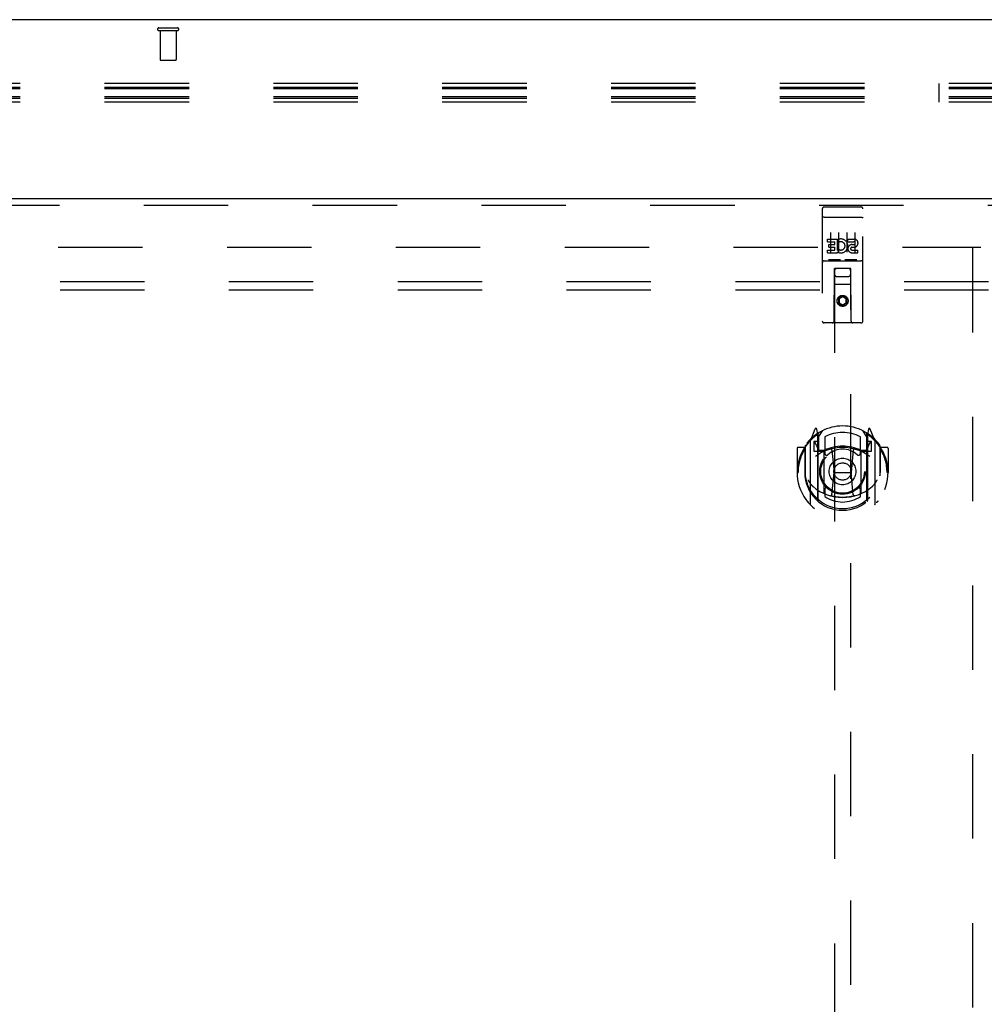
# Model space of a CAD drawing. Header units: inches. Extents: x 0 to 236, y 0 to 153.
# Tile 48 of 99: x 79 to 94, y 85 to 100. Entities that reach past the tile are written whole.
import ezdxf

# ---------------------------------------------------------------- set-up
doc = ezdxf.new("R2010")
doc.units = ezdxf.units.IN
doc.header["$LTSCALE"] = 12.986111
doc.header["$MEASUREMENT"] = 0
doc.linetypes.add('HIDDEN', pattern=[0.2, 0.1, -0.1])
doc.layers.get('0').update_dxf_attribs({"linetype": 'CONTINUOUS'})
for name, color, linetype in [('DEFAULT_2', 8, 'HIDDEN'), ('DOOR_3_ASSEMBLY', 7, 'CONTINUOUS'), ('SUBPANELS', 7, 'CONTINUOUS')]:
    doc.layers.add(name, color=color, linetype=linetype)

msp = doc.modelspace()

# ---------------------------------------------------------------- linework, layer by layer
at = {"color": 7, "linetype": 'Continuous'}
msp.add_line((174.814, 99.742), (56.939, 99.742), dxfattribs=at)
at = {"layer": 'DEFAULT_2', "color": 8, "linetype": 'HIDDEN'}
for p, q in [((81.359, 99.617), (81.643, 99.617)), ((81.359, 99.574), (81.643, 99.574)), ((81.377, 99.574), (81.377, 99.127)), ((81.625, 99.574), (81.625, 99.127)), ((81.387, 99.117), (81.615, 99.117)), ((136.364, 98.758), (56.971, 98.758)), ((136.364, 98.697), (56.971, 98.697)), ((136.364, 98.675), (56.971, 98.675)), ((93.364, 98.47), (93.364, 98.758)), ((136.364, 98.553), (56.971, 98.553)), ((136.364, 98.531), (56.971, 98.531)), ((136.364, 98.47), (56.971, 98.47)), ((59.032, 96.242), (94.001, 96.242)), ((93.876, 96.227), (93.876, 17.257))]:
    msp.add_line(p, q, dxfattribs=at)
for centre, radius, start, end in [((81.359, 99.595), 0.0215, 90, 270), ((81.643, 99.595), 0.0215, 270, 90), ((81.387, 99.127), 0.01, 180, 270), ((81.615, 99.127), 0.01, 270, 360)]:
    msp.add_arc(centre, radius, start, end, dxfattribs=at)
at = {"layer": 'DOOR_3_ASSEMBLY', "color": 3, "linetype": 'Continuous'}
msp.add_line((57.751, 96.992), (94.689, 96.992), dxfattribs=at)
at = {"layer": 'DOOR_3_ASSEMBLY', "color": 8, "linetype": 'HIDDEN'}
for p, q in [((57.751, 96.888), (94.689, 96.888)), ((91.594, 96.859), (92.159, 96.859)), ((91.564, 96.829), (91.564, 95.104)), ((91.58, 96.7), (91.579, 96.7)), ((91.581, 96.701), (91.58, 96.7)), ((91.582, 96.701), (91.581, 96.701)), ((91.583, 96.701), (91.582, 96.701)), ((91.583, 96.701), (91.583, 96.701)), ((91.584, 96.701), (91.583, 96.701)), ((91.585, 96.701), (91.584, 96.701)), ((91.586, 96.701), (91.585, 96.701)), ((91.587, 96.701), (91.586, 96.701)), ((91.587, 96.701), (91.587, 96.701)), ((91.588, 96.701), (91.587, 96.701)), ((91.589, 96.701), (91.588, 96.701)), ((91.59, 96.701), (91.589, 96.701)), ((91.591, 96.701), (91.59, 96.701)), ((91.592, 96.701), (91.591, 96.701)), ((91.593, 96.701), (91.592, 96.701)), ((91.592, 96.701), (91.592, 96.701)), ((91.593, 96.701), (92.159, 96.701)), ((92.159, 96.701), (92.159, 96.701)), ((92.159, 96.701), (92.16, 96.701)), ((92.16, 96.701), (92.161, 96.701)), ((92.161, 96.701), (92.162, 96.701)), ((92.162, 96.701), (92.163, 96.701)), ((92.163, 96.701), (92.164, 96.701)), ((92.164, 96.701), (92.164, 96.701)), ((92.164, 96.701), (92.165, 96.701)), ((92.165, 96.701), (92.166, 96.701)), ((92.166, 96.701), (92.167, 96.701)), ((92.167, 96.701), (92.168, 96.701)), ((92.168, 96.701), (92.169, 96.701)), ((92.169, 96.701), (92.169, 96.701)), ((92.169, 96.701), (92.17, 96.701)), ((92.17, 96.701), (92.171, 96.701)), ((92.171, 96.701), (92.172, 96.701)), ((92.189, 95.104), (92.189, 96.829)), ((91.689, 96.468), (91.689, 96.162)), ((91.814, 96.468), (91.814, 96.162)), ((91.939, 96.468), (91.939, 96.162)), ((92.064, 96.468), (92.064, 96.162)), ((91.644, 96.324), (91.644, 96.366)), ((91.644, 96.366), (91.8, 96.366)), ((91.644, 96.324), (91.758, 96.324)), ((91.666, 96.239), (91.666, 96.282)), ((91.666, 96.282), (91.758, 96.282)), ((91.666, 96.239), (91.758, 96.239)), ((91.758, 96.282), (91.758, 96.324)), ((91.758, 96.196), (91.758, 96.239)), ((91.8, 96.189), (91.8, 96.366)), ((91.825, 96.318), (91.808, 96.357)), ((91.957, 96.324), (91.957, 96.366)), ((91.957, 96.366), (92.049, 96.366)), ((91.957, 96.324), (92.049, 96.324)), ((92.017, 96.239), (92.063, 96.239)), ((92.021, 96.28), (92.049, 96.28)), ((91.644, 96.153), (91.644, 96.196)), ((91.644, 96.196), (91.758, 96.196)), ((91.644, 96.153), (91.8, 96.153)), ((91.8, 96.189), (91.813, 96.207)), ((91.8, 96.153), (91.8, 96.166)), ((91.804, 96.164), (91.8, 96.166)), ((92.021, 96.196), (92.113, 96.196)), ((92.021, 96.153), (92.113, 96.153)), ((92.113, 96.153), (92.113, 96.196)), ((91.594, 96.031), (92.159, 96.031)), ((91.837, 96.047), (91.665, 96.047)), ((92.087, 96.047), (91.915, 96.047)), ((91.746, 95.104), (91.75, 95.914)), ((91.771, 95.914), (91.75, 95.914)), ((91.751, 95.914), (91.751, 58.913)), ((91.981, 95.914), (91.771, 95.914)), ((91.791, 95.789), (91.961, 95.789)), ((92.003, 95.914), (91.981, 95.914)), ((92.001, 58.913), (92.001, 95.914)), ((92.006, 95.104), (92.003, 95.914)), ((92.004, 95.664), (91.749, 95.664)), ((91.876, 95.486), (91.814, 95.45)), ((91.876, 95.486), (91.876, 95.475)), ((91.939, 95.45), (91.876, 95.486)), ((91.814, 95.45), (91.814, 95.378)), ((91.814, 95.45), (91.824, 95.444)), ((91.814, 95.378), (91.824, 95.384)), ((91.814, 95.378), (91.876, 95.342)), ((91.876, 95.475), (91.824, 95.444)), ((91.824, 95.444), (91.824, 95.384)), ((91.824, 95.384), (91.876, 95.353)), ((91.929, 95.444), (91.876, 95.475)), ((91.876, 95.353), (91.929, 95.384)), ((91.876, 95.342), (91.939, 95.378)), ((91.876, 95.342), (91.876, 95.353)), ((91.939, 95.45), (91.929, 95.444)), ((91.929, 95.384), (91.929, 95.444)), ((91.939, 95.378), (91.929, 95.384)), ((91.939, 95.378), (91.939, 95.45)), ((92.159, 95.074), (91.594, 95.074)), ((91.451, 93.44), (91.381, 93.265)), ((91.473, 93.36), (91.472, 93.36)), ((91.472, 93.36), (91.472, 93.36)), ((91.494, 93.357), (91.479, 93.437)), ((91.494, 92.34), (91.494, 93.357)), ((91.501, 93.309), (91.571, 93.418)), ((91.501, 92.365), (91.501, 93.368)), ((92.181, 93.418), (92.251, 93.309)), ((92.251, 92.365), (92.251, 93.368)), ((92.273, 93.437), (92.259, 93.357)), ((92.259, 93.357), (92.259, 92.34)), ((92.28, 93.36), (92.276, 93.363)), ((92.372, 93.265), (92.302, 93.44)), ((91.376, 93.254), (91.376, 92.287)), ((91.434, 93.249), (91.434, 93.099)), ((91.501, 93.249), (91.434, 93.249)), ((91.442, 93.242), (91.471, 93.196)), ((91.504, 93.344), (91.504, 93.136)), ((91.601, 93.322), (91.601, 93.069)), ((92.151, 93.069), (92.151, 93.322)), ((92.249, 93.136), (92.249, 93.344)), ((92.319, 93.249), (92.251, 93.249)), ((92.281, 93.196), (92.31, 93.242)), ((92.319, 93.099), (92.319, 93.249)), ((92.376, 92.287), (92.376, 93.254)), ((91.176, 93.143), (91.176, 92.77)), ((91.294, 93.158), (91.191, 93.158)), ((91.294, 93.158), (91.294, 92.77)), ((91.302, 93.143), (91.294, 93.158)), ((91.301, 93.181), (91.301, 92.724)), ((91.434, 93.099), (91.494, 93.099)), ((91.594, 93.098), (91.521, 93.098)), ((91.524, 93.116), (91.589, 93.116)), ((91.594, 92.457), (91.594, 93.088)), ((91.713, 93.114), (91.744, 92.77)), ((92.039, 93.114), (92.009, 92.77)), ((92.231, 93.098), (92.159, 93.098)), ((92.159, 93.088), (92.159, 92.457)), ((92.163, 93.116), (92.229, 93.116)), ((92.259, 93.099), (92.319, 93.099)), ((92.451, 93.181), (92.451, 92.724)), ((92.459, 93.158), (92.451, 93.143)), ((92.459, 92.77), (92.459, 93.158)), ((92.561, 93.158), (92.459, 93.158)), ((92.576, 93.143), (92.576, 92.77)), ((91.176, 92.77), (91.191, 92.77)), ((91.294, 92.77), (91.309, 92.77)), ((91.713, 92.431), (91.744, 92.77)), ((91.744, 92.77), (92.009, 92.77)), ((92.039, 92.431), (92.009, 92.77)), ((92.459, 92.77), (92.444, 92.77)), ((92.561, 92.77), (92.576, 92.77)), ((91.301, 92.724), (91.301, 92.721)), ((92.451, 92.724), (92.451, 92.721)), ((91.601, 92.508), (91.601, 92.405)), ((92.151, 92.405), (92.151, 92.508))]:
    msp.add_line(p, q, dxfattribs=at)
for points in [[(91.579, 96.7), (91.579, 96.7), (91.579, 96.7), (91.578, 96.7), (91.578, 96.7), (91.578, 96.7), (91.577, 96.7), (91.577, 96.7), (91.577, 96.7), (91.576, 96.7), (91.576, 96.7), (91.576, 96.7), (91.575, 96.7), (91.575, 96.7), (91.575, 96.7), (91.574, 96.7), (91.574, 96.699), (91.574, 96.699), (91.573, 96.699), (91.573, 96.699), (91.573, 96.699), (91.572, 96.699), (91.572, 96.699), (91.572, 96.699), (91.572, 96.699), (91.571, 96.699), (91.571, 96.699), (91.571, 96.699), (91.57, 96.699), (91.57, 96.698), (91.57, 96.698), (91.57, 96.698), (91.569, 96.698), (91.569, 96.698), (91.569, 96.698), (91.569, 96.698), (91.568, 96.698), (91.568, 96.698), (91.568, 96.698), (91.568, 96.698), (91.568, 96.698), (91.567, 96.697), (91.567, 96.697), (91.567, 96.697), (91.567, 96.697), (91.567, 96.697), (91.566, 96.697), (91.566, 96.697), (91.566, 96.697), (91.566, 96.697), (91.566, 96.697), (91.566, 96.696), (91.565, 96.696), (91.565, 96.696), (91.565, 96.696), (91.565, 96.696), (91.565, 96.696), (91.565, 96.696), (91.565, 96.696), (91.565, 96.696), (91.564, 96.696), (91.564, 96.695), (91.564, 96.695), (91.564, 96.695), (91.564, 96.695), (91.564, 96.695), (91.564, 96.695), (91.564, 96.695), (91.564, 96.695), (91.564, 96.695), (91.564, 96.695), (91.564, 96.694), (91.564, 96.694), (91.564, 96.694), (91.564, 96.694), (91.564, 96.694), (91.564, 96.694), (91.564, 96.694)], [(92.172, 96.701), (92.172, 96.7), (92.173, 96.7), (92.173, 96.7), (92.174, 96.7), (92.174, 96.7), (92.174, 96.7), (92.175, 96.7), (92.175, 96.7), (92.175, 96.7), (92.176, 96.7), (92.176, 96.7), (92.176, 96.7), (92.177, 96.7), (92.177, 96.7), (92.177, 96.7), (92.178, 96.7), (92.178, 96.7), (92.178, 96.699), (92.179, 96.699), (92.179, 96.699), (92.179, 96.699), (92.18, 96.699), (92.18, 96.699), (92.18, 96.699), (92.18, 96.699), (92.181, 96.699), (92.181, 96.699), (92.181, 96.699), (92.182, 96.699), (92.182, 96.699), (92.182, 96.698), (92.182, 96.698), (92.183, 96.698), (92.183, 96.698), (92.183, 96.698), (92.183, 96.698), (92.184, 96.698), (92.184, 96.698), (92.184, 96.698), (92.184, 96.698), (92.184, 96.698), (92.185, 96.698), (92.185, 96.697), (92.185, 96.697), (92.185, 96.697), (92.185, 96.697), (92.186, 96.697), (92.186, 96.697), (92.186, 96.697), (92.186, 96.697), (92.186, 96.697), (92.187, 96.697), (92.187, 96.696), (92.187, 96.696), (92.187, 96.696), (92.187, 96.696), (92.187, 96.696), (92.187, 96.696), (92.187, 96.696), (92.188, 96.696), (92.188, 96.696), (92.188, 96.696), (92.188, 96.695), (92.188, 96.695), (92.188, 96.695), (92.188, 96.695), (92.188, 96.695), (92.188, 96.695), (92.188, 96.695), (92.188, 96.695), (92.188, 96.695), (92.188, 96.695), (92.189, 96.694), (92.189, 96.694), (92.189, 96.694), (92.189, 96.694), (92.189, 96.694), (92.189, 96.694), (92.189, 96.694)], [(91.665, 96.047), (91.665, 96.047), (91.665, 96.047), (91.665, 96.047), (91.664, 96.047), (91.664, 96.047), (91.664, 96.047), (91.664, 96.047), (91.664, 96.047), (91.663, 96.047), (91.663, 96.047), (91.663, 96.047), (91.663, 96.047), (91.663, 96.047), (91.663, 96.047), (91.662, 96.047), (91.662, 96.047), (91.662, 96.047), (91.662, 96.047), (91.662, 96.048), (91.662, 96.048), (91.661, 96.048), (91.661, 96.048), (91.661, 96.048), (91.661, 96.048), (91.661, 96.048), (91.661, 96.048), (91.661, 96.048), (91.661, 96.048), (91.66, 96.048), (91.66, 96.048), (91.66, 96.048), (91.66, 96.048), (91.66, 96.048), (91.66, 96.048), (91.66, 96.048), (91.66, 96.048), (91.659, 96.048), (91.659, 96.048), (91.659, 96.048), (91.659, 96.048), (91.659, 96.048), (91.659, 96.048), (91.659, 96.048), (91.659, 96.048), (91.659, 96.048), (91.659, 96.048)], [(91.844, 96.048), (91.844, 96.048), (91.843, 96.048), (91.843, 96.048), (91.843, 96.048), (91.843, 96.048), (91.843, 96.048), (91.843, 96.048), (91.843, 96.048), (91.843, 96.048), (91.843, 96.048), (91.843, 96.048), (91.842, 96.048), (91.842, 96.048), (91.842, 96.048), (91.842, 96.048), (91.842, 96.048), (91.842, 96.048), (91.842, 96.048), (91.842, 96.048), (91.841, 96.048), (91.841, 96.048), (91.841, 96.048), (91.841, 96.048), (91.841, 96.048), (91.841, 96.048), (91.841, 96.048), (91.841, 96.048), (91.84, 96.047), (91.84, 96.047), (91.84, 96.047), (91.84, 96.047), (91.84, 96.047), (91.84, 96.047), (91.839, 96.047), (91.839, 96.047), (91.839, 96.047), (91.839, 96.047), (91.839, 96.047), (91.838, 96.047), (91.838, 96.047), (91.838, 96.047), (91.838, 96.047), (91.838, 96.047), (91.837, 96.047), (91.837, 96.047)], [(91.915, 96.047), (91.915, 96.047), (91.915, 96.047), (91.915, 96.047), (91.914, 96.047), (91.914, 96.047), (91.914, 96.047), (91.914, 96.047), (91.914, 96.047), (91.913, 96.047), (91.913, 96.047), (91.913, 96.047), (91.913, 96.047), (91.913, 96.047), (91.913, 96.047), (91.912, 96.047), (91.912, 96.047), (91.912, 96.047), (91.912, 96.047), (91.912, 96.048), (91.912, 96.048), (91.911, 96.048), (91.911, 96.048), (91.911, 96.048), (91.911, 96.048), (91.911, 96.048), (91.911, 96.048), (91.911, 96.048), (91.911, 96.048), (91.91, 96.048), (91.91, 96.048), (91.91, 96.048), (91.91, 96.048), (91.91, 96.048), (91.91, 96.048), (91.91, 96.048), (91.91, 96.048), (91.909, 96.048), (91.909, 96.048), (91.909, 96.048), (91.909, 96.048), (91.909, 96.048), (91.909, 96.048), (91.909, 96.048), (91.909, 96.048), (91.909, 96.048), (91.909, 96.048)], [(92.094, 96.048), (92.094, 96.048), (92.093, 96.048), (92.093, 96.048), (92.093, 96.048), (92.093, 96.048), (92.093, 96.048), (92.093, 96.048), (92.093, 96.048), (92.093, 96.048), (92.093, 96.048), (92.093, 96.048), (92.092, 96.048), (92.092, 96.048), (92.092, 96.048), (92.092, 96.048), (92.092, 96.048), (92.092, 96.048), (92.092, 96.048), (92.092, 96.048), (92.091, 96.048), (92.091, 96.048), (92.091, 96.048), (92.091, 96.048), (92.091, 96.048), (92.091, 96.048), (92.091, 96.048), (92.091, 96.048), (92.09, 96.047), (92.09, 96.047), (92.09, 96.047), (92.09, 96.047), (92.09, 96.047), (92.09, 96.047), (92.089, 96.047), (92.089, 96.047), (92.089, 96.047), (92.089, 96.047), (92.089, 96.047), (92.088, 96.047), (92.088, 96.047), (92.088, 96.047), (92.088, 96.047), (92.088, 96.047), (92.087, 96.047), (92.087, 96.047)], [(91.331, 93.209), (91.331, 93.21), (91.332, 93.211), (91.333, 93.212), (91.334, 93.212), (91.334, 93.213), (91.335, 93.214), (91.336, 93.215), (91.336, 93.216), (91.337, 93.216), (91.338, 93.217), (91.339, 93.218), (91.34, 93.218), (91.34, 93.219), (91.341, 93.22), (91.342, 93.221), (91.343, 93.221), (91.344, 93.222), (91.344, 93.223), (91.345, 93.223), (91.346, 93.224), (91.347, 93.224), (91.348, 93.225), (91.349, 93.226), (91.349, 93.226), (91.35, 93.227), (91.351, 93.227), (91.352, 93.228), (91.353, 93.228), (91.354, 93.229), (91.355, 93.229), (91.356, 93.23), (91.357, 93.23), (91.358, 93.231), (91.359, 93.231)], [(92.394, 93.231), (92.395, 93.231), (92.396, 93.23), (92.396, 93.23), (92.397, 93.229), (92.398, 93.229), (92.399, 93.228), (92.4, 93.228), (92.401, 93.227), (92.402, 93.227), (92.403, 93.226), (92.404, 93.226), (92.404, 93.225), (92.405, 93.224), (92.406, 93.224), (92.407, 93.223), (92.408, 93.223), (92.409, 93.222), (92.41, 93.221), (92.41, 93.221), (92.411, 93.22), (92.412, 93.219), (92.413, 93.218), (92.413, 93.218), (92.414, 93.217), (92.415, 93.216), (92.416, 93.216), (92.417, 93.215), (92.417, 93.214), (92.418, 93.213), (92.419, 93.212), (92.419, 93.212), (92.42, 93.211), (92.421, 93.21), (92.422, 93.209)], [(91.344, 92.657), (91.347, 92.652), (91.35, 92.647), (91.353, 92.642), (91.356, 92.637), (91.358, 92.633), (91.361, 92.628), (91.364, 92.624), (91.366, 92.62), (91.369, 92.617), (91.371, 92.613), (91.374, 92.61), (91.376, 92.606), (91.379, 92.603), (91.381, 92.6), (91.383, 92.597), (91.385, 92.594), (91.388, 92.591), (91.39, 92.589), (91.392, 92.586), (91.394, 92.584), (91.396, 92.581), (91.398, 92.579), (91.4, 92.577), (91.402, 92.575), (91.404, 92.573), (91.405, 92.571), (91.407, 92.569), (91.409, 92.567), (91.411, 92.566), (91.412, 92.564), (91.414, 92.562), (91.416, 92.561), (91.417, 92.559), (91.419, 92.558), (91.42, 92.557), (91.422, 92.555)], [(92.33, 92.555), (92.332, 92.557), (92.333, 92.558), (92.335, 92.559), (92.337, 92.561), (92.338, 92.562), (92.34, 92.564), (92.342, 92.566), (92.343, 92.567), (92.345, 92.569), (92.347, 92.571), (92.349, 92.573), (92.351, 92.575), (92.352, 92.577), (92.354, 92.579), (92.356, 92.581), (92.358, 92.584), (92.36, 92.586), (92.363, 92.589), (92.365, 92.591), (92.367, 92.594), (92.369, 92.597), (92.371, 92.6), (92.374, 92.603), (92.376, 92.606), (92.378, 92.61), (92.381, 92.613), (92.383, 92.617), (92.386, 92.62), (92.388, 92.624), (92.391, 92.628), (92.394, 92.633), (92.397, 92.637), (92.4, 92.642), (92.402, 92.647), (92.406, 92.652), (92.409, 92.657)], [(91.359, 92.31), (91.358, 92.31), (91.357, 92.31), (91.356, 92.311), (91.355, 92.311), (91.354, 92.312), (91.353, 92.312), (91.352, 92.313), (91.351, 92.313), (91.35, 92.314), (91.349, 92.314), (91.349, 92.315), (91.348, 92.316), (91.347, 92.316), (91.346, 92.317), (91.345, 92.317), (91.344, 92.318), (91.344, 92.319), (91.343, 92.319), (91.342, 92.32), (91.341, 92.321), (91.34, 92.321), (91.34, 92.322), (91.339, 92.323), (91.338, 92.324), (91.337, 92.324), (91.336, 92.325), (91.336, 92.326), (91.335, 92.327), (91.334, 92.327), (91.334, 92.328), (91.333, 92.329), (91.332, 92.33), (91.331, 92.331), (91.331, 92.331)], [(92.064, 92.413), (92.059, 92.412), (92.053, 92.411), (92.048, 92.409), (92.042, 92.408), (92.037, 92.406), (92.032, 92.405), (92.026, 92.404), (92.021, 92.403), (92.015, 92.402), (92.01, 92.401), (92.004, 92.4), (91.999, 92.399), (91.993, 92.398), (91.988, 92.397), (91.982, 92.396), (91.977, 92.395), (91.971, 92.394), (91.965, 92.393), (91.96, 92.393), (91.954, 92.392), (91.949, 92.392), (91.943, 92.391), (91.938, 92.39), (91.932, 92.39), (91.926, 92.39), (91.921, 92.389), (91.915, 92.389), (91.91, 92.389), (91.904, 92.388), (91.899, 92.388), (91.893, 92.388), (91.887, 92.388), (91.882, 92.388), (91.876, 92.388), (91.871, 92.388), (91.865, 92.388), (91.859, 92.388), (91.854, 92.388), (91.848, 92.388), (91.843, 92.389), (91.837, 92.389), (91.831, 92.389), (91.826, 92.39), (91.82, 92.39), (91.815, 92.39), (91.809, 92.391), (91.804, 92.392), (91.798, 92.392), (91.792, 92.393), (91.787, 92.393), (91.781, 92.394), (91.776, 92.395), (91.77, 92.396), (91.765, 92.397), (91.759, 92.398), (91.754, 92.399), (91.748, 92.4), (91.743, 92.401), (91.737, 92.402), (91.732, 92.403), (91.726, 92.404), (91.721, 92.405), (91.715, 92.406), (91.71, 92.408), (91.704, 92.409), (91.699, 92.411), (91.694, 92.412), (91.688, 92.413)], [(92.422, 92.331), (92.421, 92.331), (92.42, 92.33), (92.419, 92.329), (92.419, 92.328), (92.418, 92.327), (92.417, 92.327), (92.417, 92.326), (92.416, 92.325), (92.415, 92.324), (92.414, 92.324), (92.413, 92.323), (92.413, 92.322), (92.412, 92.321), (92.411, 92.321), (92.41, 92.32), (92.41, 92.319), (92.409, 92.319), (92.408, 92.318), (92.407, 92.317), (92.406, 92.317), (92.405, 92.316), (92.404, 92.316), (92.404, 92.315), (92.403, 92.314), (92.402, 92.314), (92.401, 92.313), (92.4, 92.313), (92.399, 92.312), (92.398, 92.312), (92.397, 92.311), (92.396, 92.311), (92.396, 92.31), (92.395, 92.31), (92.394, 92.31)]]:
    msp.add_lwpolyline(points, dxfattribs=at)
for centre, radius in [((91.876, 95.414), 0.085), ((91.876, 95.414), 0.0845), ((91.876, 92.788), 0.35), ((91.876, 92.788), 0.335), ((91.876, 92.788), 0.205), ((91.876, 92.788), 0.133)]:
    msp.add_circle(centre, radius, dxfattribs=at)
for centre, radius, start, end in [((91.594, 96.829), 0.03, 90, 180), ((92.159, 96.829), 0.03, 0, 90), ((91.85, 96.26), 0.107, 244.2636, 113.4027), ((91.85, 96.26), 0.0639, 234.8895, 113.4026), ((92.021, 96.217), 0.0635, 90, 270), ((92.021, 96.218), 0.0219, 100.307, 270), ((92.049, 96.302), 0.0644, 282.2995, 90.0775), ((92.049, 96.302), 0.0219, 269.9011, 90), ((91.594, 96.001), 0.03, 90, 180), ((92.159, 96.001), 0.03, 0, 90), ((91.791, 95.874), 0.04, 90, 180), ((91.791, 95.829), 0.04, 180, 270), ((91.961, 95.874), 0.04, 0, 90), ((91.961, 95.829), 0.04, 270, 360), ((91.594, 95.104), 0.03, 180, 270), ((91.716, 95.104), 0.03, 270, 360), ((92.036, 95.104), 0.03, 180, 270), ((92.159, 95.104), 0.03, 270, 360), ((91.876, 92.788), 0.7, 35.2961, 144.7039), ((91.465, 93.435), 0.015, 10, 158.1959), ((91.484, 93.344), 0.02, 0, 125.2543), ((91.521, 93.368), 0.02, 121.4688, 179.9992), ((91.876, 92.788), 0.6, 62.7204, 117.2796), ((92.231, 93.368), 0.02, 0, 58.5295), ((92.269, 93.344), 0.02, 54.7457, 180), ((92.288, 93.435), 0.015, 21.8041, 170), ((91.876, 92.77), 0.7, 125.5126, 54.4874), ((91.391, 93.254), 0.015, 135.0748, 180), ((91.446, 93.244), 0.005, 90, 212.6792), ((91.481, 93.324), 0.02, 0, 125.5126), ((92.271, 93.324), 0.02, 54.4874, 180), ((92.306, 93.244), 0.005, 327.3208, 90), ((92.361, 93.254), 0.015, 0, 44.9252), ((91.191, 93.143), 0.015, 90, 180), ((91.876, 92.77), 0.685, 146.9885, 180), ((91.321, 93.181), 0.02, 144.7039, 180), ((91.876, 92.458), 0.7, 53.2319, 126.7681), ((91.313, 93.094), 0.188, 0, 32.6792), ((91.521, 93.118), 0.02, 180, 270), ((91.524, 93.136), 0.02, 180, 270), ((91.589, 93.136), 0.02, 270, 293.464), ((91.609, 93.088), 0.015, 112.9863, 180), ((91.876, 92.476), 0.7, 66.536, 113.464), ((91.631, 93.069), 0.03, 180, 311.1261), ((91.876, 92.788), 0.343, 48.8739, 131.1261), ((91.693, 93.113), 0.02, 5.0796, 105.6131), ((92.059, 93.113), 0.02, 74.3869, 174.9204), ((92.121, 93.069), 0.03, 228.8739, 360), ((92.144, 93.088), 0.015, 0, 67.0137), ((92.163, 93.136), 0.02, 246.536, 270), ((92.229, 93.136), 0.02, 270, 360), ((92.231, 93.118), 0.02, 270, 360), ((92.439, 93.094), 0.188, 147.3208, 180), ((92.431, 93.181), 0.02, 0, 35.2961), ((91.876, 92.77), 0.685, 0, 33.0115), ((92.561, 93.143), 0.015, 0, 90), ((91.876, 92.773), 0.583, 180.2464, 359.7536), ((91.321, 92.724), 0.02, 180, 187.6622), ((91.876, 92.798), 0.58, 187.6622, 352.3378), ((92.431, 92.724), 0.02, 352.3378, 360), ((91.876, 93.088), 0.7, 229.529, 310.471), ((91.609, 92.457), 0.015, 180, 247.0137), ((91.631, 92.508), 0.03, 48.8739, 180), ((91.876, 92.788), 0.343, 228.8739, 311.1261), ((92.121, 92.508), 0.03, 0, 131.1261), ((92.144, 92.457), 0.015, 292.9863, 360), ((91.509, 92.34), 0.015, 180, 229.6413), ((91.521, 92.365), 0.02, 180, 230.6594), ((91.876, 92.798), 0.48, 235.0461, 304.9539), ((91.694, 92.433), 0.02, 254.4248, 354.9204), ((92.059, 92.433), 0.02, 185.0796, 285.5752), ((92.231, 92.365), 0.02, 309.3378, 359.9984), ((92.244, 92.34), 0.015, 310.3587, 360), ((91.391, 92.287), 0.015, 180, 224.9252), ((92.361, 92.287), 0.015, 315.0748, 360)]:
    msp.add_arc(centre, radius, start, end, dxfattribs=at)
at = {"layer": 'SUBPANELS', "color": 8, "linetype": 'HIDDEN'}
for p, q in [((61.657, 95.711), (129.595, 95.711)), ((61.657, 95.586), (129.595, 95.586))]:
    msp.add_line(p, q, dxfattribs=at)

doc.saveas('drawing.dxf')
